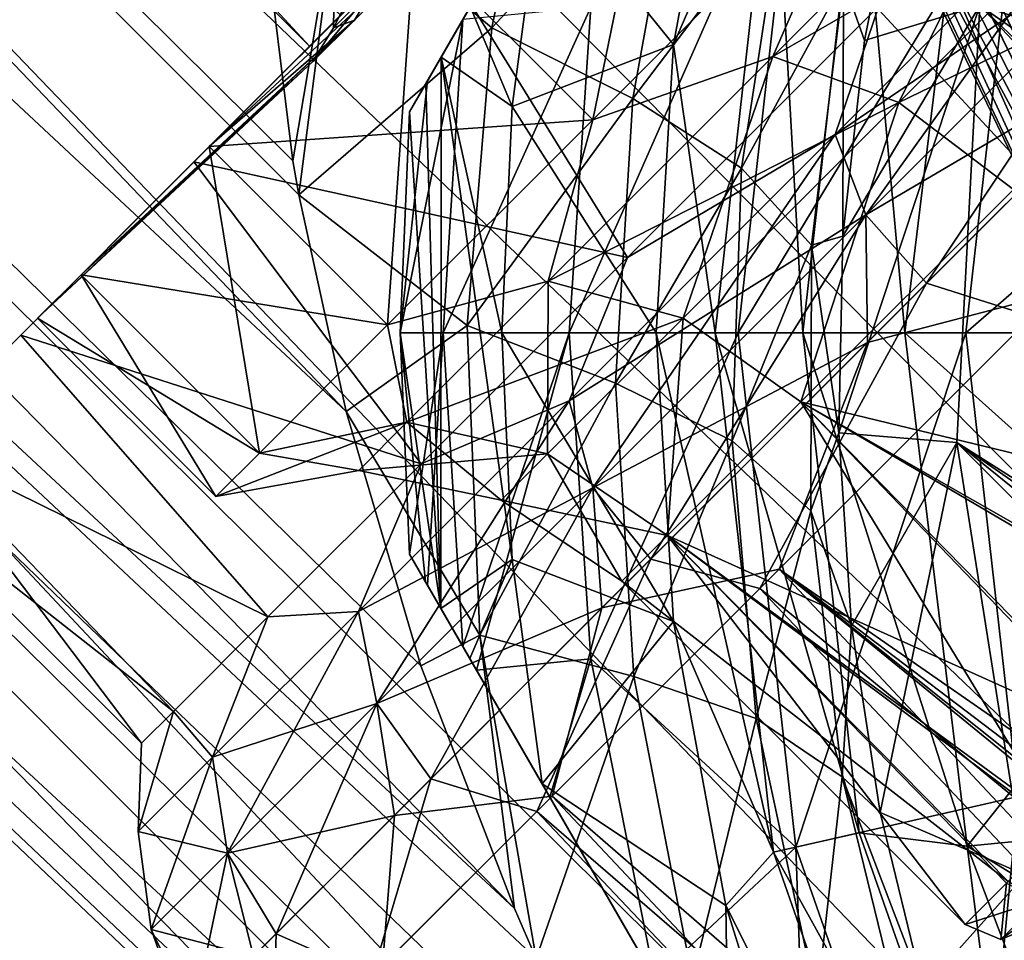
# Model space of a CAD drawing. Header units: metres. Extents: x -42 to 201, y -88 to 88.
# Tile 83 of 256: x 30.52 to 34.42, y -26.44 to -22.79. Entities that reach past the tile are written whole.
import ezdxf

# ---------------------------------------------------------------- set-up
doc = ezdxf.new("R2010")
doc.units = ezdxf.units.M
doc.layers.add('solid_500770', color=7, linetype='CONTINUOUS')
doc.layers.add('solid_500770_02', color=7, linetype='CONTINUOUS')

msp = doc.modelspace()

# ---------------------------------------------------------------- linework, layer by layer
at = {"layer": 'solid_500770'}
for points in [[(51.630558, -33.130558, -12.95), (56.319099, -39.962646, -12.860991), (18.5, 0, -12.95)], [(42.954628, -14.263021, -12.95), (51.630558, -33.130558, -12.95), (18.5, 0, -12.95)], [(31.814323, -24.341063, 10.339633), (17.221012, -9.08696, 10.675957), (17.019745, -10.522639, 9.780989)], [(31.603334, -23.346407, 10.735093), (31.486244, -22.388775, 11.112997), (17.221012, -9.08696, 10.675957)], [(31.627073, -23.48131, 10.681638), (31.603334, -23.346407, 10.735093), (17.221012, -9.08696, 10.675957)], [(31.814323, -24.341063, 10.339633), (31.627073, -23.48131, 10.681638), (17.221012, -9.08696, 10.675957)], [(32.481499, -26.311361, 9.575477), (17.019745, -10.522639, 9.780989), (16.845329, -11.763299, 8.813713)], [(32.110786, -25.349052, 9.940274), (31.814323, -24.341063, 10.339633), (17.019745, -10.522639, 9.780989)], [(32.481499, -26.311361, 9.575477), (32.110786, -25.349052, 9.940274), (17.019745, -10.522639, 9.780989)], [(33.919487, -28.890553, 8.773123), (16.845329, -11.763299, 8.813713), (16.681017, -12.918568, 7.687963)], [(32.568623, -26.509266, 9.503561), (32.481499, -26.311361, 9.575477), (16.845329, -11.763299, 8.813713)], [(32.921898, -27.241323, 9.24844), (32.568623, -26.509266, 9.503561), (16.845329, -11.763299, 8.813713)], [(33.402206, -28.099644, 8.978659), (32.921898, -27.241323, 9.24844), (16.845329, -11.763299, 8.813713)], [(33.919487, -28.890553, 8.773123), (33.402206, -28.099644, 8.978659), (16.845329, -11.763299, 8.813713)], [(34.466274, -29.625443, 8.626473), (33.919487, -28.890553, 8.773123), (16.681017, -12.918568, 7.687963)], [(35.036369, -30.303043, 8.540601), (34.466274, -29.625443, 8.626473), (16.681017, -12.918568, 7.687963)], [(35.638775, -30.938599, 8.513808), (35.036369, -30.303043, 8.540601), (16.681017, -12.918568, 7.687963)]]:
    msp.add_3dface(points, dxfattribs=at)
at = {"layer": 'solid_500770_02'}
for points in [[(18.29727, -1.455251, -12.896823), (18.5, 0, -12.95), (56.319099, -39.962646, -12.860991)], [(18.103203, -2.822098, -12.748406), (18.29727, -1.455251, -12.896823), (56.319099, -39.962646, -12.860991)], [(17.922993, -4.09514, -12.521502), (18.103203, -2.822098, -12.748406), (54.587769, -41.693977, -12.32833)], [(18.103203, -2.822098, -12.748406), (56.319099, -39.962646, -12.860991), (54.587769, -41.693977, -12.32833)], [(17.757797, -5.273574, -12.231423), (17.922993, -4.09514, -12.521502), (54.587769, -41.693977, -12.32833)], [(17.464651, -7.355285, -11.510914), (17.757797, -5.273574, -12.231423), (52.961388, -43.320358, -11.334099)], [(17.757797, -5.273574, -12.231423), (54.587769, -41.693977, -12.32833), (52.961388, -43.320358, -11.334099)], [(17.220308, -9.091949, -10.673192), (17.464651, -7.355285, -11.510914), (52.961388, -43.320358, -11.334099)], [(17.019722, -10.52292, -9.780804), (17.220308, -9.091949, -10.673192), (51.500843, -44.780903, -9.915523)], [(17.220308, -9.091949, -10.673192), (52.961388, -43.320358, -11.334099), (51.500843, -44.780903, -9.915523)], [(16.84561, -11.760923, -8.815734), (17.019722, -10.52292, -9.780804), (50.260818, -46.020927, -8.12571)], [(17.019722, -10.52292, -9.780804), (51.500843, -44.780903, -9.915523), (50.260818, -46.020927, -8.12571)], [(16.681824, -12.912995, -7.694075), (16.84561, -11.760923, -8.815734), (50.260818, -46.020927, -8.12571)], [(16.681017, -12.918568, 7.687963), (16.534771, -13.961814, 6.392742), (50.260719, -46.021027, 8.125532)], [(16.536467, -13.950377, -6.409074), (16.681824, -12.912995, -7.694075), (49.287743, -46.994003, -6.031675)], [(35.638775, -30.938599, 8.513808), (16.681017, -12.918568, 7.687963), (50.260719, -46.021027, 8.125532)], [(16.681824, -12.912995, -7.694075), (50.260818, -46.020927, -8.12571), (49.287743, -46.994003, -6.031675)], [(16.534771, -13.961814, 6.392742), (16.419451, -14.790412, 5.038633), (49.28767, -46.994076, 6.031472)], [(16.421429, -14.776107, -5.065808), (16.536467, -13.950377, -6.409074), (49.287743, -46.994003, -6.031675)], [(16.534771, -13.961814, 6.392742), (49.28767, -46.994076, 6.031472), (50.260719, -46.021027, 8.125532)], [(16.419451, -14.790412, 5.038633), (16.330687, -15.409769, 3.631863), (48.618, -47.663746, 3.711594)], [(16.332022, -15.399861, -3.658961), (16.421429, -14.776107, -5.065808), (48.618046, -47.6637, -3.711814)], [(16.419451, -14.790412, 5.038633), (48.618, -47.663746, 3.711594), (49.28767, -46.994076, 6.031472)], [(16.421429, -14.776107, -5.065808), (49.287743, -46.994003, -6.031675), (48.618046, -47.6637, -3.711814)], [(16.330687, -15.409769, 3.631863), (16.265739, -15.867163, 1.967672), (48.618, -47.663746, 3.711594)], [(16.266144, -15.864069, -1.983694), (16.332022, -15.399861, -3.658961), (48.276802, -48.004944, -1.252985)], [(16.332022, -15.399861, -3.658961), (48.618046, -47.6637, -3.711814), (48.276802, -48.004944, -1.252985)], [(36.538265, -15.406454, 29.5), (32.066128, -23.15242, 29.5), (32.137218, -23.029287, 30.27083)], [(36.538265, -15.406454, 25.5), (32.066128, -23.15242, 29.5), (36.538265, -15.406454, 29.5)], [(36.538265, -15.406454, 25.5), (32.066128, -23.15242, 25.5), (32.066128, -23.15242, 29.5)], [(36.475197, -15.515686, 24.77338), (32.066128, -23.15242, 25.5), (36.538265, -15.406454, 25.5)], [(36.46714, -15.529647, 30.271013), (36.538265, -15.406454, 29.5), (32.137218, -23.029287, 30.27083)], [(36.475197, -15.515686, 24.77338), (32.130104, -23.041609, 24.768278), (32.066128, -23.15242, 25.5)], [(36.413834, -15.621972, 24.487701), (32.130104, -23.041609, 24.768278), (36.475197, -15.515686, 24.77338)], [(36.46714, -15.529647, 30.271013), (32.137218, -23.029287, 30.27083), (32.27766, -22.786037, 30.804184)], [(36.413834, -15.621972, 24.487701), (32.190876, -22.936348, 24.486465), (32.130104, -23.041609, 24.768278)], [(36.299168, -15.820579, 24.118662), (32.190876, -22.936348, 24.486465), (36.413834, -15.621972, 24.487701)], [(36.299168, -15.820579, 24.118662), (32.306816, -22.735535, 24.114357), (32.190876, -22.936348, 24.486465)], [(16.240602, -16.054668), (16.266144, -15.864069, -1.983694), (48.276802, -48.004944, -1.252985)], [(16.265739, -15.867163, 1.967672), (16.240602, -16.054668), (48.276787, -48.004959, 1.252757)], [(16.265739, -15.867163, 1.967672), (48.276787, -48.004959, 1.252757), (48.618, -47.663746, 3.711594)], [(16.240602, -16.054668), (48.276802, -48.004944, -1.252985), (48.276787, -48.004959, 1.252757)], [(31.211031, -23.351416, 5.464765), (34.422947, -20.139498, 6.194751), (35.451199, -19.111246, 6.702461)], [(32.129749, -22.432699, 6.909145), (31.211031, -23.351416, 5.464765), (35.451199, -19.111246, 6.702461)], [(31.669865, -22.892582), (28.542772, -19.76549), (28.623163, -19.604002, 1.523964)], [(31.792774, -22.769672, 1.535069), (31.669865, -22.892582), (28.623163, -19.604002, 1.523964)], [(36.509052, -24.228926, 4.011562), (34.093788, -19.84379, 3.005204), (34.277054, -19.660526, 3.243734)], [(37.263947, -23.474031, -4.933922), (34.277054, -19.660526, -3.243734), (34.093788, -19.84379, -3.005204)], [(36.509052, -24.228926, 4.011562), (34.277054, -19.660526, 3.243734), (34.761242, -19.837769, 3.619668)], [(37.263947, -23.474031, -4.933922), (34.760532, -19.837479, -3.619154), (34.277054, -19.660526, -3.243734)], [(31.669865, -22.892582), (31.792774, -22.769672, -1.535069), (28.542772, -19.76549)], [(36.509052, -24.228926, 4.011562), (33.925121, -20.012457, 2.746031), (34.093788, -19.84379, 3.005204)], [(36.508736, -24.229244, -4.01107), (34.093788, -19.84379, -3.005204), (33.925121, -20.012457, -2.746031)], [(36.508736, -24.229244, -4.01107), (37.263947, -23.474031, -4.933922), (34.093788, -19.84379, -3.005204)], [(35.928734, -24.809246, 2.863574), (33.989876, -20.608133, 2.529283), (33.925121, -20.012457, 2.746031)], [(36.509052, -24.228926, 4.011562), (35.928734, -24.809246, 2.863574), (33.925121, -20.012457, 2.746031)], [(36.508736, -24.229244, -4.01107), (33.925121, -20.012457, -2.746031), (33.990013, -20.608995, -2.528986)], [(31.211031, -23.351416, -5.464765), (34.422947, -20.139498, -6.194751), (33.499035, -21.063412, -5.373434)], [(31.211031, -23.351416, -5.464765), (32.129749, -22.432699, -6.909145), (34.422947, -20.139498, -6.194751)], [(31.211031, -23.351416, 5.464765), (33.499035, -21.063412, 5.373434), (34.422947, -20.139498, 6.194751)], [(35.556675, -25.181303, 1.559251), (33.315987, -20.621593, 1.099981), (33.390362, -20.547216, 1.436141)], [(35.556477, -25.181503, -1.558207), (33.390362, -20.547216, -1.436141), (33.315987, -20.621593, -1.099981)], [(35.556675, -25.181303, 1.559251), (33.390362, -20.547216, 1.436141), (33.721077, -20.877932, 1.870231)], [(35.92844, -24.809538, -2.862821), (33.720577, -20.877432, -1.869638), (33.390362, -20.547216, -1.436141)], [(35.556477, -25.181503, -1.558207), (35.92844, -24.809538, -2.862821), (33.390362, -20.547216, -1.436141)], [(35.928734, -24.809246, 2.863574), (34.126789, -21.283644, 2.309401), (33.989876, -20.608133, 2.529283)], [(36.508736, -24.229244, -4.01107), (33.990013, -20.608995, -2.528986), (34.126789, -21.283644, -2.309401)], [(35.40971, -25.328268), (33.261547, -20.676031, 0.756266), (33.315987, -20.621593, 1.099981)], [(35.556477, -25.181503, -1.558207), (33.315987, -20.621593, -1.099981), (33.261547, -20.676031, -0.756266)], [(35.556675, -25.181303, 1.559251), (35.40971, -25.328268), (33.315987, -20.621593, 1.099981)], [(35.40971, -25.328268), (33.438503, -21.159519, 0.380842), (33.261547, -20.676031, 0.756266)], [(35.556477, -25.181503, -1.558207), (33.261547, -20.676031, -0.756266), (33.438587, -21.159725, -0.380693)], [(35.92844, -24.809538, -2.862821), (34.126789, -21.283644, -2.309401), (33.720577, -20.877432, -1.869638)], [(35.928734, -24.809246, 2.863574), (33.721077, -20.877932, 1.870231), (34.126789, -21.283644, 2.309401)], [(35.928734, -24.809246, 2.863574), (35.556675, -25.181303, 1.559251), (33.721077, -20.877932, 1.870231)], [(30.524656, -24.03779, 3.783497), (32.730179, -21.832268, 4.284554), (33.499035, -21.063412, 5.373434)], [(31.211031, -23.351416, 5.464765), (30.524656, -24.03779, 3.783497), (33.499035, -21.063412, 5.373434)], [(31.211031, -23.351416, -5.464765), (33.499035, -21.063412, -5.373434), (32.730179, -21.832268, -4.284554)], [(37.439499, -23.721935, 27), (34.775314, -21.054825, 27), (34.326637, -22.731195, 27)], [(35.40971, -25.328268), (33.689232, -21.721203), (33.438503, -21.159519, 0.380842)], [(35.556477, -25.181503, -1.558207), (33.438587, -21.159725, -0.380693), (33.689232, -21.721203)], [(35.92844, -24.809538, -2.862821), (36.508736, -24.229244, -4.01107), (34.126789, -21.283644, -2.309401)], [(32.792393, -23.184265, -5.570216), (32.085297, -22.47715, -5.57023), (33.157089, -21.405355, -6.913064)], [(33.864189, -22.112469, -6.913058), (32.792393, -23.184265, -5.570216), (33.157089, -21.405355, -6.913064)], [(32.392677, -22.819078, 11.492129), (32.623436, -21.686157, 12.098353), (31.77907, -22.301531, 11.288777)], [(33.147957, -22.009096, 12.584343), (32.623436, -21.686157, 12.098353), (32.392677, -22.819078, 11.492129)], [(35.556477, -25.181503, -1.558207), (33.689232, -21.721203), (35.40971, -25.328268)], [(33.319489, -21.759388, 22.104425), (33.113014, -22.886076, 22.104425), (32.592155, -22.241316, 23.533098)], [(33.509487, -21.970694, 21.76993), (33.113014, -22.886076, 22.104425), (33.319489, -21.759388, 22.104425)], [(34.66716, -21.772068, 6.864566), (33.864189, -22.112469, 6.913058), (33.506351, -22.93288, 5.604893)], [(34.66716, -21.772068, 6.864566), (33.506351, -22.93288, 5.604893), (35.119938, -22.001457, 6.590976)], [(33.506359, -22.932873, -5.604903), (33.864189, -22.112469, -6.913058), (34.667171, -21.77206, -6.864573)], [(33.506359, -22.932873, -5.604903), (34.667171, -21.77206, -6.864573), (34.005398, -23.115999, -5.381516)], [(34.667171, -21.77206, -6.864573), (35.119946, -22.001451, -6.590982), (34.005398, -23.115999, -5.381516)], [(30.524656, -24.03779, -3.783497), (32.730179, -21.832268, -4.284554), (32.152229, -22.410217, -2.983355)], [(30.524656, -24.03779, -3.783497), (31.211031, -23.351416, -5.464765), (32.730179, -21.832268, -4.284554)], [(30.524656, -24.03779, 3.783497), (32.152229, -22.410217, 2.983355), (32.730179, -21.832268, 4.284554)], [(33.509487, -21.970694, 21.76993), (33.277523, -24.029438, 21.76993), (33.113014, -22.886076, 22.104425)], [(33.62574, -24.029438, 21.556477), (33.277523, -24.029438, 21.76993), (33.509487, -21.970694, 21.76993)], [(33.848976, -22.048178, 21.556477), (33.62574, -24.029438, 21.556477), (33.509487, -21.970694, 21.76993)], [(32.950756, -23.100393, 11.965123), (33.147957, -22.009096, 12.584343), (32.392677, -22.819078, 11.492129)], [(32.69931, -24.029438, 32), (33.368221, -24.029438, 32.797459), (33.597912, -21.990875, 32.797459)], [(32.784634, -22.737072, 32), (32.69931, -24.029438, 32), (33.597912, -21.990875, 32.797459)], [(33.545155, -22.316986, 13.19275), (33.147957, -22.009096, 12.584343), (32.950756, -23.100393, 11.965123)], [(34.478374, -22.191835, 33.319077), (33.597912, -21.990875, 32.797459), (33.368221, -24.029438, 32.797459)], [(33.506351, -22.93288, 5.604893), (34.00539, -23.116005, 5.381508), (35.119938, -22.001457, 6.590976)], [(34.984245, -22.012098, -8.779267), (33.753956, -23.242392, -7.774738), (35.135406, -22.300583, -8.997365)], [(33.926525, -22.733488, -7.732667), (33.753956, -23.242392, -7.774738), (34.984245, -22.012098, -8.779267)], [(33.753956, -23.242392, 7.774738), (34.984245, -22.0121, 8.779267), (33.87455, -23.56144, 7.96788)], [(33.926525, -22.733488, 7.732667), (34.984245, -22.0121, 8.779267), (33.753956, -23.242392, 7.774738)], [(34.276432, -21.995255, 21.5), (34.029438, -24.029438, 21.5), (33.848976, -22.048178, 21.556477)], [(34.984245, -22.0121, 8.779267), (35.135406, -22.300583, 8.997365), (33.87455, -23.56144, 7.96788)], [(35.119938, -22.001457, 6.590976), (34.00539, -23.116005, 5.381508), (35.558701, -22.362181, 6.495117)], [(34.005398, -23.115999, -5.381516), (35.119946, -22.001451, -6.590982), (34.460445, -23.460436, -5.303308)], [(34.276432, -21.995255, 23), (35.054436, -24.029438, 24.025), (34.029438, -24.029438, 23)], [(34.276432, -21.995255, 21.5), (34.276432, -21.995255, 23), (34.029438, -24.029438, 23)], [(34.276432, -21.995255, 21.5), (34.029438, -24.029438, 23), (34.029438, -24.029438, 21.5)], [(34.276432, -21.995255, 23), (35.118385, -23.053755, 24.025), (35.054436, -24.029438, 24.025)], [(34.276432, -21.995255, 23), (35.309143, -22.094765, 24.025), (35.118385, -23.053755, 24.025)], [(34.029438, -24.029438, 21.5), (33.62574, -24.029438, 21.556477), (33.848976, -22.048178, 21.556477)], [(32.792393, -23.184265, 5.570216), (33.864189, -22.112469, 6.913058), (32.085297, -22.47715, 5.57023)], [(33.506351, -22.93288, 5.604893), (33.864189, -22.112469, 6.913058), (32.792393, -23.184265, 5.570216)], [(33.506359, -22.932873, -5.604903), (32.792393, -23.184265, -5.570216), (33.864189, -22.112469, -6.913058)], [(33.785892, -22.633335, 13.874434), (33.86935, -22.870041, 14.633658), (34.0191, -22.116661, 15.054684)], [(34.326637, -22.731195, 27), (34.0191, -22.116661, 15.054684), (33.86935, -22.870041, 14.633658)], [(34.478374, -22.191835, 33.319077), (33.368221, -24.029438, 32.797459), (34.271324, -24.029438, 33.319077)], [(34.478374, -22.191835, 33.319077), (34.271324, -24.029438, 33.319077), (35.359276, -23.085339, 33.5)], [(32.306816, -22.735535, 24.114357), (32.592155, -22.241316, 23.533098), (32.472538, -23.131823, 23.533098)], [(33.113014, -22.886076, 22.104425), (32.472538, -23.131823, 23.533098), (32.592155, -22.241316, 23.533098)], [(31.271883, -23.290564, 3.903675), (32.335426, -22.300579, 3.453289), (31.847364, -22.788643, 1.784859)], [(31.271883, -23.290564, 3.903675), (32.085297, -22.47715, 5.57023), (32.335426, -22.300579, 3.453289)], [(31.271883, -23.290564, -3.903675), (31.847256, -22.788752, -1.784285), (32.333305, -22.3027, -3.448084)], [(32.085297, -22.47715, -5.57023), (31.271883, -23.290564, -3.903675), (32.333305, -22.3027, -3.448084)], [(31.77907, -22.301531, 11.288777), (31.486244, -22.388775, 11.112997), (31.603334, -23.346407, 10.735093)], [(31.77907, -22.301531, 11.288777), (31.603334, -23.346407, 10.735093), (31.627073, -23.48131, 10.681638)], [(32.392677, -22.819078, 11.492129), (31.77907, -22.301531, 11.288777), (31.627073, -23.48131, 10.681638)], [(31.927637, -22.656624, -1.748604), (32.333305, -22.3027, -3.448084), (31.847256, -22.788752, -1.784285)], [(31.927637, -22.656624, 1.748604), (31.847364, -22.788643, 1.784859), (32.335426, -22.300579, 3.453289)], [(33.382004, -23.376371, 12.565646), (33.545155, -22.316986, 13.19275), (32.950756, -23.100393, 11.965123)], [(33.785892, -22.633335, 13.874434), (33.545155, -22.316986, 13.19275), (33.382004, -23.376371, 12.565646)], [(33.753956, -23.242392, -7.774738), (33.87455, -23.56144, -7.96788), (35.135406, -22.300583, -8.997365)], [(33.87455, -23.56144, 7.96788), (35.135406, -22.300583, 8.997365), (35.11882, -22.829273, 8.982924)], [(35.135406, -22.300583, -8.997365), (33.87455, -23.56144, -7.96788), (34.115665, -23.832428, -8.137579)], [(35.135406, -22.300583, -8.997365), (34.115665, -23.832428, -8.137579), (35.383945, -22.56415, -9.156713)], [(34.00539, -23.116005, 5.381508), (34.460461, -23.460419, 5.303331), (35.558701, -22.362181, 6.495117)], [(30.09976, -24.462687, -1.938736), (32.152229, -22.410217, -2.983355), (31.792774, -22.769672, -1.535069)], [(30.09976, -24.462687, -1.938736), (30.524656, -24.03779, -3.783497), (32.152229, -22.410217, -2.983355)], [(30.09976, -24.462687, 1.938736), (31.792774, -22.769672, 1.535069), (32.152229, -22.410217, 2.983355)], [(30.524656, -24.03779, 3.783497), (30.09976, -24.462687, 1.938736), (32.152229, -22.410217, 2.983355)], [(32.129749, -22.432699, 6.909145), (32.930008, -23.730007, 6.576093), (31.211031, -23.351416, 5.464765)], [(31.211031, -23.351416, -5.464765), (32.930008, -23.730007, -6.576093), (32.129749, -22.432699, -6.909145)], [(32.129749, -22.432699, 6.909145), (33.926525, -22.733488, 7.732667), (32.930008, -23.730007, 6.576093)], [(32.129749, -22.432699, -6.909145), (32.930008, -23.730007, -6.576093), (33.926525, -22.733488, -7.732667)], [(32.792393, -23.184265, 5.570216), (32.085297, -22.47715, 5.57023), (31.271883, -23.290564, 3.903675)], [(31.978991, -23.997669, -3.903679), (31.271883, -23.290564, -3.903675), (32.085297, -22.47715, -5.57023)], [(32.792393, -23.184265, -5.570216), (31.978991, -23.997669, -3.903679), (32.085297, -22.47715, -5.57023)], [(31.927616, -22.500584, -1.719043), (31.764856, -22.819405), (31.767586, -22.660614)], [(31.927616, -22.500584, -1.719043), (31.927637, -22.656624, -1.748604), (31.764856, -22.819405)], [(35.383945, -22.56415, -9.156713), (34.115665, -23.832428, -8.137579), (34.533566, -23.963566, -8.340267)], [(33.658928, -23.681717, 13.238587), (33.785892, -22.633335, 13.874434), (33.382004, -23.376371, 12.565646)], [(33.658928, -23.681717, 13.238587), (33.784206, -23.64558, 14.166854), (33.785892, -22.633335, 13.874434)], [(33.785892, -22.633335, 13.874434), (33.784206, -23.64558, 14.166854), (33.86935, -22.870041, 14.633658)], [(31.927637, -22.656624, -1.748604), (31.847256, -22.788752, -1.784285), (31.681562, -22.954443)], [(31.927637, -22.656624, -1.748604), (31.681562, -22.954443), (31.764856, -22.819405)], [(31.927637, -22.656624, 1.748604), (31.764856, -22.819405), (31.847364, -22.788643, 1.784859)], [(31.767586, -22.660614), (31.764856, -22.819405), (31.927637, -22.656624, 1.748604)], [(32.306816, -22.735535, 24.114357), (32.472538, -23.131823, 23.533098), (32.190876, -22.936348, 24.486465)], [(32.199806, -24.029453, 30.794096), (32.69931, -24.029438, 32), (32.784634, -22.737072, 32)], [(32.27766, -22.786037, 30.804184), (32.199806, -24.029453, 30.794096), (32.784634, -22.737072, 32)], [(32.930008, -23.730007, 6.576093), (33.926525, -22.733488, 7.732667), (33.753956, -23.242392, 7.774738)], [(33.926525, -22.733488, -7.732667), (32.930008, -23.730007, -6.576093), (33.753956, -23.242392, -7.774738)], [(34.326637, -22.731195, 27), (33.784206, -23.64558, 14.166854), (33.767612, -24.424963, 13.677284)], [(34.23595, -24.463755, 27), (34.326637, -22.731195, 27), (33.767612, -24.424963, 13.677284)], [(34.326637, -22.731195, 27), (33.86935, -22.870041, 14.633658), (33.784206, -23.64558, 14.166854)], [(38.514118, -27.173729, 27), (34.326637, -22.731195, 27), (34.23595, -24.463755, 27)], [(37.87833, -26.120646, 27), (34.326637, -22.731195, 27), (38.514118, -27.173729, 27)], [(37.513477, -24.947538, 27), (34.326637, -22.731195, 27), (37.87833, -26.120646, 27)], [(37.439499, -23.721935, 27), (34.326637, -22.731195, 27), (37.513477, -24.947538, 27)], [(29.95513, -24.607315), (31.669865, -22.892582), (31.792774, -22.769672, 1.535069)], [(30.09976, -24.462687, 1.938736), (29.95513, -24.607315), (31.792774, -22.769672, 1.535069)], [(30.09976, -24.462687, -1.938736), (31.792774, -22.769672, -1.535069), (31.669865, -22.892582)], [(31.847256, -22.788752, -1.784285), (30.591526, -23.970921), (31.681562, -22.954443)], [(30.764122, -23.798323, -2.010252), (30.591526, -23.970921), (31.847256, -22.788752, -1.784285)], [(30.764122, -23.798323, 2.010252), (31.847364, -22.788643, 1.784859), (31.681562, -22.954443)], [(30.764122, -23.798323, 2.010252), (31.271883, -23.290564, 3.903675), (31.847364, -22.788643, 1.784859)], [(31.271883, -23.290564, -3.903675), (30.764122, -23.798323, -2.010252), (31.847256, -22.788752, -1.784285)], [(31.764856, -22.819405), (31.681562, -22.954443), (31.847364, -22.788643, 1.784859)], [(32.029438, -24.029438, 29.5), (32.199806, -24.029453, 30.794096), (32.27766, -22.786037, 30.804184)], [(32.137218, -23.029287, 30.27083), (32.029438, -24.029438, 29.5), (32.27766, -22.786037, 30.804184)], [(32.294979, -23.999865, 10.840284), (32.392677, -22.819078, 11.492129), (31.627073, -23.48131, 10.681638)], [(32.950756, -23.100393, 11.965123), (32.392677, -22.819078, 11.492129), (32.294979, -23.999865, 10.840284)], [(33.87455, -23.56144, 7.96788), (35.11882, -22.829273, 8.982924), (33.881405, -24.06669, 7.890543)], [(33.881405, -24.06669, 7.890543), (35.11882, -22.829273, 8.982924), (34.623985, -23.873144, 8.42483)], [(29.95513, -24.607315), (30.09976, -24.462687, -1.938736), (31.669865, -22.892582)], [(33.113014, -22.886076, 22.104425), (33.043854, -24.029438, 22.104425), (32.472538, -23.131823, 23.533098)], [(33.277523, -24.029438, 21.76993), (33.043854, -24.029438, 22.104425), (33.113014, -22.886076, 22.104425)], [(32.130104, -23.041609, 24.768278), (32.190876, -22.936348, 24.486465), (32.190559, -25.121973, 24.487701)], [(32.472538, -24.927052, 23.533098), (32.190559, -25.121973, 24.487701), (32.190876, -22.936348, 24.486465)], [(32.43256, -24.029438, 23.533098), (32.472538, -24.927052, 23.533098), (32.190876, -22.936348, 24.486465)], [(32.472538, -23.131823, 23.533098), (32.43256, -24.029438, 23.533098), (32.190876, -22.936348, 24.486465)], [(33.506351, -22.93288, 5.604893), (32.792393, -23.184265, 5.570216), (32.615627, -23.823601, 3.963255)], [(33.506351, -22.93288, 5.604893), (32.615627, -23.823601, 3.963255), (34.00539, -23.116005, 5.381508)], [(32.615635, -23.823597, -3.963267), (32.792393, -23.184265, -5.570216), (33.506359, -22.932873, -5.604903)], [(32.615635, -23.823597, -3.963267), (33.506359, -22.932873, -5.604903), (33.150173, -23.971222, -3.805309)], [(33.506359, -22.932873, -5.604903), (34.005398, -23.115999, -5.381516), (33.150173, -23.971222, -3.805309)], [(30.591526, -23.970921), (30.764122, -23.798323, 2.010252), (31.681562, -22.954443)], [(32.137218, -23.029287, 30.27083), (32.066128, -23.15242, 29.5), (32.029438, -24.029438, 29.5)], [(32.130104, -23.041609, 24.768278), (32.190559, -25.121973, 24.487701), (32.066128, -23.15242, 25.5)], [(32.88298, -24.228058, 11.304757), (32.950756, -23.100393, 11.965123), (32.294979, -23.999865, 10.840284)], [(33.382004, -23.376371, 12.565646), (32.950756, -23.100393, 11.965123), (32.88298, -24.228058, 11.304757)], [(34.268482, -26.657927), (37.697948, -23.228458), (37.851395, -23.07501, -1.090762)], [(34.454025, -26.472382, -1.992996), (34.268482, -26.657927), (37.851395, -23.07501, -1.090762)], [(34.271324, -24.029438, 33.319077), (35.297386, -24.029438, 33.5), (35.359276, -23.085339, 33.5)], [(33.043854, -24.029438, 22.104425), (32.43256, -24.029438, 23.533098), (32.472538, -23.131823, 23.533098)], [(32.615627, -23.823601, 3.963255), (33.150169, -23.971226, 3.805299), (34.00539, -23.116005, 5.381508)], [(34.00539, -23.116005, 5.381508), (33.150169, -23.971226, 3.805299), (33.617756, -24.303125, 3.750267)], [(33.150173, -23.971222, -3.805309), (34.005398, -23.115999, -5.381516), (33.617748, -24.303133, -3.750249)], [(34.005398, -23.115999, -5.381516), (34.460445, -23.460436, -5.303308), (33.617748, -24.303133, -3.750249)], [(34.00539, -23.116005, 5.381508), (33.617756, -24.303125, 3.750267), (34.460461, -23.460419, 5.303331)], [(31.978991, -23.997669, 3.903679), (32.792393, -23.184265, 5.570216), (31.271883, -23.290564, 3.903675)], [(32.615627, -23.823601, 3.963255), (32.792393, -23.184265, 5.570216), (31.978991, -23.997669, 3.903679)], [(32.615635, -23.823597, -3.963267), (31.978991, -23.997669, -3.903679), (32.792393, -23.184265, -5.570216)], [(32.029438, -24.029438, 25.5), (32.029438, -24.029438, 29.5), (32.066128, -23.15242, 29.5)], [(32.066128, -23.15242, 25.5), (32.029438, -24.029438, 25.5), (32.066128, -23.15242, 29.5)], [(32.190559, -25.121973, 24.487701), (32.029438, -24.029438, 25.5), (32.066128, -23.15242, 25.5)], [(32.698231, -24.298117, 6.430415), (33.753956, -23.242392, 7.774738), (32.792599, -24.643393, 6.590161)], [(33.753956, -23.242392, -7.774738), (32.698231, -24.298117, -6.430415), (33.87455, -23.56144, -7.96788)], [(32.930008, -23.730007, 6.576093), (33.753956, -23.242392, 7.774738), (32.698231, -24.298117, 6.430415)], [(32.930008, -23.730007, -6.576093), (32.698231, -24.298117, -6.430415), (33.753956, -23.242392, -7.774738)], [(33.753956, -23.242392, 7.774738), (33.87455, -23.56144, 7.96788), (32.792599, -24.643393, 6.590161)], [(34.454025, -26.472382, 1.992996), (37.697948, -23.228458), (34.268482, -26.657927)], [(31.978991, -23.997669, 3.903679), (31.271883, -23.290564, 3.903675), (30.764122, -23.798323, 2.010252)], [(31.471233, -24.505426, -2.010274), (30.764122, -23.798323, -2.010252), (31.271883, -23.290564, -3.903675)], [(31.978991, -23.997669, -3.903679), (31.471233, -24.505426, -2.010274), (31.271883, -23.290564, -3.903675)], [(31.211031, -23.351416, 5.464765), (32.112186, -24.547829, 5.166803), (30.524656, -24.03779, 3.783497)], [(30.524656, -24.03779, -3.783497), (32.112186, -24.547829, -5.166803), (31.211031, -23.351416, -5.464765)], [(31.211031, -23.351416, 5.464765), (32.930008, -23.730007, 6.576093), (32.112186, -24.547829, 5.166803)], [(31.211031, -23.351416, -5.464765), (32.112186, -24.547829, -5.166803), (32.930008, -23.730007, -6.576093)], [(33.344643, -24.457239, 11.902305), (33.382004, -23.376371, 12.565646), (32.88298, -24.228058, 11.304757)], [(33.658928, -23.681717, 13.238587), (33.382004, -23.376371, 12.565646), (33.344643, -24.457239, 11.902305)], [(32.294979, -23.999865, 10.840284), (31.627073, -23.48131, 10.681638), (31.814323, -24.341063, 10.339633)], [(35.334351, -25.309216, -4.509803), (33.617748, -24.303133, -3.750249), (34.460445, -23.460436, -5.303308)], [(35.810188, -24.833374, 5.286857), (34.460461, -23.460419, 5.303331), (33.617756, -24.303125, 3.750267)], [(32.698231, -24.298117, -6.430415), (32.792599, -24.643391, -6.590161), (33.87455, -23.56144, -7.96788)], [(32.792599, -24.643393, 6.590161), (33.87455, -23.56144, 7.96788), (33.881405, -24.06669, 7.890543)], [(33.87455, -23.56144, -7.96788), (32.792599, -24.643391, -6.590161), (33.022266, -24.925827, -6.772057)], [(33.87455, -23.56144, -7.96788), (33.022266, -24.925827, -6.772057), (34.115665, -23.832428, -8.137579)], [(33.658928, -23.681717, 13.238587), (33.767612, -24.424963, 13.677284), (33.784206, -23.64558, 14.166854)], [(33.656643, -24.734642, 12.571947), (33.658928, -23.681717, 13.238587), (33.344643, -24.457239, 11.902305)], [(33.656643, -24.734642, 12.571947), (33.767612, -24.424963, 13.677284), (33.658928, -23.681717, 13.238587)], [(32.112186, -24.547829, 5.166803), (32.930008, -23.730007, 6.576093), (32.698231, -24.298117, 6.430415)], [(32.930008, -23.730007, -6.576093), (32.112186, -24.547829, -5.166803), (32.698231, -24.298117, -6.430415)], [(31.471233, -24.505426, 2.010274), (30.764122, -23.798323, 2.010252), (30.591526, -23.970921)], [(30.764122, -23.798323, -2.010252), (31.298634, -24.678026), (30.591526, -23.970921)], [(31.471233, -24.505426, 2.010274), (31.978991, -23.997669, 3.903679), (30.764122, -23.798323, 2.010252)], [(31.471233, -24.505426, -2.010274), (31.298634, -24.678026), (30.764122, -23.798323, -2.010252)], [(32.055702, -24.38353, -2.051542), (31.978991, -23.997669, -3.903679), (32.615635, -23.823597, -3.963267)], [(32.615627, -23.823601, 3.963255), (31.978991, -23.997669, 3.903679), (32.055698, -24.383532, 2.051528)], [(32.615627, -23.823601, 3.963255), (32.055698, -24.383532, 2.051528), (33.150169, -23.971226, 3.805299)], [(32.055702, -24.38353, -2.051542), (32.615635, -23.823597, -3.963267), (32.612556, -24.508839, -1.969776)], [(32.615635, -23.823597, -3.963267), (33.150173, -23.971222, -3.805309), (32.612556, -24.508839, -1.969776)], [(34.115665, -23.832428, -8.137579), (33.022266, -24.925827, -6.772057), (33.454445, -25.042688, -7.079277)], [(34.115665, -23.832428, -8.137579), (33.454445, -25.042688, -7.079277), (34.533566, -23.963566, -8.340267)], [(33.531372, -24.965759, 7.187244), (34.623985, -23.873144, 8.42483), (37.017139, -27.385752, 7.853429)], [(33.881405, -24.06669, 7.890543), (34.623985, -23.873144, 8.42483), (33.531372, -24.965759, 7.187244)], [(43.047321, -32.920658, -8.120721), (34.533566, -23.963566, -8.340267), (33.454445, -25.042688, -7.079277)], [(31.471233, -24.505426, 2.010274), (30.591526, -23.970921), (31.298634, -24.678026)], [(32.055698, -24.383532, 2.051528), (31.978991, -23.997669, 3.903679), (31.471233, -24.505426, 2.010274)], [(32.055702, -24.38353, -2.051542), (31.471233, -24.505426, -2.010274), (31.978991, -23.997669, -3.903679)], [(32.344425, -25.227869, 10.166774), (32.294979, -23.999865, 10.840284), (31.814323, -24.341063, 10.339633)], [(32.055698, -24.383532, 2.051528), (32.612556, -24.508841, 1.969764), (33.150169, -23.971226, 3.805299)], [(32.88298, -24.228058, 11.304757), (32.294979, -23.999865, 10.840284), (32.344425, -25.227869, 10.166774)], [(32.612556, -24.508839, -1.969776), (33.150173, -23.971222, -3.805309), (33.088028, -24.832853, -1.942105)], [(33.150169, -23.971226, 3.805299), (32.612556, -24.508841, 1.969764), (33.088028, -24.832851, 1.942112)], [(33.150173, -23.971222, -3.805309), (33.617748, -24.303133, -3.750249), (33.088028, -24.832853, -1.942105)], [(33.150169, -23.971226, 3.805299), (33.088028, -24.832851, 1.942112), (33.617756, -24.303125, 3.750267)], [(30.524656, -24.03779, 3.783497), (31.50449, -25.155525, 3.558956), (30.09976, -24.462687, 1.938736)], [(30.09976, -24.462687, -1.938736), (31.50449, -25.155525, -3.558956), (30.524656, -24.03779, -3.783497)], [(30.524656, -24.03779, 3.783497), (32.112186, -24.547829, 5.166803), (31.50449, -25.155525, 3.558956)], [(30.524656, -24.03779, -3.783497), (31.50449, -25.155525, -3.558956), (32.112186, -24.547829, -5.166803)], [(32.029438, -24.029438, 29.5), (32.066128, -24.906454, 29.5), (32.199806, -24.029453, 30.794096)], [(32.066128, -24.906454, 25.5), (32.066128, -24.906454, 29.5), (32.029438, -24.029438, 29.5)], [(32.029438, -24.029438, 25.5), (32.066128, -24.906454, 25.5), (32.029438, -24.029438, 29.5)], [(32.129192, -25.015686, 24.77338), (32.066128, -24.906454, 25.5), (32.029438, -24.029438, 25.5)], [(32.190559, -25.121973, 24.487701), (32.129192, -25.015686, 24.77338), (32.029438, -24.029438, 25.5)], [(32.137253, -25.029646, 30.271013), (32.199806, -24.029453, 30.794096), (32.066128, -24.906454, 29.5)], [(32.137253, -25.029646, 30.271013), (32.277672, -25.272858, 30.804216), (32.199806, -24.029453, 30.794096)], [(32.199806, -24.029453, 30.794096), (32.277672, -25.272858, 30.804216), (32.69931, -24.029438, 32)], [(32.277672, -25.272858, 30.804216), (32.331383, -25.365887, 30.949791), (32.69931, -24.029438, 32)], [(32.331383, -25.365887, 30.949791), (32.784634, -25.321802, 32), (32.69931, -24.029438, 32)], [(33.113014, -25.172798, 22.104425), (32.472538, -24.927052, 23.533098), (32.43256, -24.029438, 23.533098)], [(33.113014, -25.172798, 22.104425), (32.43256, -24.029438, 23.533098), (33.043854, -24.029438, 22.104425)], [(32.784634, -25.321802, 32), (33.368221, -24.029438, 32.797459), (32.69931, -24.029438, 32)], [(33.597912, -26.067999, 32.797459), (33.368221, -24.029438, 32.797459), (32.784634, -25.321802, 32)], [(33.509487, -26.088182, 21.76993), (33.043854, -24.029438, 22.104425), (33.277523, -24.029438, 21.76993)], [(33.509487, -26.088182, 21.76993), (33.113014, -25.172798, 22.104425), (33.043854, -24.029438, 22.104425)], [(33.848976, -26.010696, 21.556477), (33.277523, -24.029438, 21.76993), (33.62574, -24.029438, 21.556477)], [(33.848976, -26.010696, 21.556477), (33.509487, -26.088182, 21.76993), (33.277523, -24.029438, 21.76993)], [(33.597912, -26.067999, 32.797459), (34.271324, -24.029438, 33.319077), (33.368221, -24.029438, 32.797459)], [(34.478374, -25.867041, 33.319077), (34.271324, -24.029438, 33.319077), (33.597912, -26.067999, 32.797459)], [(34.276432, -26.06362, 21.5), (33.62574, -24.029438, 21.556477), (34.029438, -24.029438, 21.5)], [(34.276432, -26.06362, 21.5), (33.848976, -26.010696, 21.556477), (33.62574, -24.029438, 21.556477)], [(35.118385, -25.005121, 24.025), (34.029438, -24.029438, 23), (35.054436, -24.029438, 24.025)], [(34.276432, -26.06362, 23), (34.029438, -24.029438, 21.5), (34.029438, -24.029438, 23)], [(35.118385, -25.005121, 24.025), (34.276432, -26.06362, 23), (34.029438, -24.029438, 23)], [(34.276432, -26.06362, 21.5), (34.029438, -24.029438, 21.5), (34.276432, -26.06362, 23)], [(34.478374, -25.867041, 33.319077), (35.297386, -24.029438, 33.5), (34.271324, -24.029438, 33.319077)], [(32.792599, -24.643393, 6.590161), (33.881405, -24.06669, 7.890543), (32.828838, -25.119255, 6.462292)], [(32.828838, -25.119255, 6.462292), (33.881405, -24.06669, 7.890543), (33.531372, -24.965759, 7.187244)], [(32.955723, -25.390953, 10.628844), (32.88298, -24.228058, 11.304757), (32.344425, -25.227869, 10.166774)], [(33.344643, -24.457239, 11.902305), (32.88298, -24.228058, 11.304757), (32.955723, -25.390953, 10.628844)], [(31.863211, -25.133137, 4.805052), (32.698231, -24.298117, 6.430415), (31.936836, -25.499155, 4.924421)], [(32.698231, -24.298117, -6.430415), (31.863211, -25.133137, -4.805052), (32.792599, -24.643391, -6.590161)], [(32.112186, -24.547829, 5.166803), (32.698231, -24.298117, 6.430415), (31.863211, -25.133137, 4.805052)], [(32.112186, -24.547829, -5.166803), (31.863211, -25.133137, -4.805052), (32.698231, -24.298117, -6.430415)], [(32.698231, -24.298117, 6.430415), (32.792599, -24.643393, 6.590161), (31.936836, -25.499155, 4.924421)], [(34.965427, -25.678137, 3.716582), (33.617756, -24.303125, 3.750267), (33.088028, -24.832851, 1.942112)], [(34.648705, -25.99486, -2.788657), (33.088028, -24.832853, -1.942105), (33.617748, -24.303133, -3.750249)], [(34.951771, -25.691795, -3.682522), (34.648705, -25.99486, -2.788657), (33.617748, -24.303133, -3.750249)], [(35.334351, -25.309216, -4.509803), (34.951771, -25.691795, -3.682522), (33.617748, -24.303133, -3.750249)], [(35.351131, -25.292431, 4.541172), (35.810188, -24.833374, 5.286857), (33.617756, -24.303125, 3.750267)], [(34.965427, -25.678137, 3.716582), (35.351131, -25.292431, 4.541172), (33.617756, -24.303125, 3.750267)], [(32.344425, -25.227869, 10.166774), (31.814323, -24.341063, 10.339633), (32.110786, -25.349052, 9.940274)], [(32.055698, -24.383532, 2.051528), (31.471233, -24.505426, 2.010274), (31.298634, -24.678026)], [(32.055698, -24.383532, 2.051528), (31.298634, -24.678026), (31.864717, -24.574512, -0.000007)], [(32.055702, -24.38353, -2.051542), (31.864717, -24.574512, -0.000007), (31.471233, -24.505426, -2.010274)], [(32.055702, -24.38353, -2.051542), (32.429188, -24.692211, -0.000006), (31.864717, -24.574512, -0.000007)], [(32.055698, -24.383532, 2.051528), (31.864717, -24.574512, -0.000007), (32.612556, -24.508841, 1.969764)], [(32.055702, -24.38353, -2.051542), (32.612556, -24.508839, -1.969776), (32.429188, -24.692211, -0.000006)], [(33.656643, -24.734642, 12.571947), (33.818436, -25.190323, 13.182807), (33.767612, -24.424963, 13.677284)], [(34.23595, -24.463755, 27), (33.767612, -24.424963, 13.677284), (33.818436, -25.190323, 13.182807)], [(30.09976, -24.462687, 1.938736), (31.003914, -25.656099), (29.95513, -24.607315)], [(29.95513, -24.607315), (31.130272, -25.529743, -1.81434), (30.09976, -24.462687, -1.938736)], [(30.09976, -24.462687, 1.938736), (31.50449, -25.155525, 3.558956), (31.130272, -25.529743, 1.81434)], [(30.09976, -24.462687, 1.938736), (31.130272, -25.529743, 1.81434), (31.003914, -25.656099)], [(30.09976, -24.462687, -1.938736), (31.130272, -25.529743, -1.81434), (31.50449, -25.155525, -3.558956)], [(33.439754, -25.557606, 11.229429), (33.344643, -24.457239, 11.902305), (32.955723, -25.390953, 10.628844)], [(33.656643, -24.734642, 12.571947), (33.344643, -24.457239, 11.902305), (33.439754, -25.557606, 11.229429)], [(34.23595, -24.463755, 27), (33.818436, -25.190323, 13.182807), (33.932365, -25.930698, 12.702242)], [(34.507061, -26.177521, 27), (34.23595, -24.463755, 27), (33.932365, -25.930698, 12.702242)], [(42.095119, -32.322926, 27), (34.23595, -24.463755, 27), (34.507061, -26.177521, 27)], [(43.827679, -32.232235, 27), (34.23595, -24.463755, 27), (42.095119, -32.322926, 27)], [(39.385147, -28.044756, 27), (34.23595, -24.463755, 27), (43.827679, -32.232235, 27)], [(38.514118, -27.173729, 27), (34.23595, -24.463755, 27), (39.385147, -28.044756, 27)], [(31.864717, -24.574512, -0.000007), (31.298634, -24.678026), (31.471233, -24.505426, -2.010274)], [(31.864717, -24.574512, -0.000007), (32.429188, -24.692211, -0.000006), (32.612556, -24.508841, 1.969764)], [(32.612556, -24.508839, -1.969776), (32.907139, -25.013742), (32.429188, -24.692211, -0.000006)], [(32.612556, -24.508841, 1.969764), (32.429188, -24.692211, -0.000006), (33.088028, -24.832851, 1.942112)], [(32.612556, -24.508839, -1.969776), (33.088028, -24.832853, -1.942105), (32.907139, -25.013742)], [(31.50449, -25.155525, 3.558956), (32.112186, -24.547829, 5.166803), (31.863211, -25.133137, 4.805052)], [(32.112186, -24.547829, -5.166803), (31.50449, -25.155525, -3.558956), (31.863211, -25.133137, -4.805052)], [(29.95513, -24.607315), (31.003914, -25.656099), (31.130272, -25.529743, -1.81434)], [(31.863211, -25.133137, -4.805052), (31.936836, -25.499155, -4.924421), (32.792599, -24.643391, -6.590161)], [(32.792599, -24.643391, -6.590161), (31.936836, -25.499155, -4.924421), (32.150288, -25.797804, -5.118273)], [(31.936836, -25.499155, 4.924421), (32.792599, -24.643393, 6.590161), (32.828838, -25.119255, 6.462292)], [(32.792599, -24.643391, -6.590161), (32.150288, -25.797804, -5.118273), (33.022266, -24.925827, -6.772057)], [(32.429188, -24.692211, -0.000006), (32.907139, -25.013742), (33.088028, -24.832851, 1.942112)], [(33.780704, -25.789089, 11.902438), (33.656643, -24.734642, 12.571947), (33.439754, -25.557606, 11.229429)], [(33.780704, -25.789089, 11.902438), (33.818436, -25.190323, 13.182807), (33.656643, -24.734642, 12.571947)], [(34.439354, -26.20421, 1.888477), (33.088028, -24.832851, 1.942112), (32.907139, -25.013742)], [(33.088028, -24.832853, -1.942105), (34.268482, -26.375082), (32.907139, -25.013742)], [(34.659554, -25.984009, 2.826667), (34.965427, -25.678137, 3.716582), (33.088028, -24.832851, 1.942112)], [(34.439354, -26.20421, 1.888477), (34.659554, -25.984009, 2.826667), (33.088028, -24.832851, 1.942112)], [(34.432823, -26.210741, -1.852618), (34.268482, -26.375082), (33.088028, -24.832853, -1.942105)], [(34.648705, -25.99486, -2.788657), (34.432823, -26.210741, -1.852618), (33.088028, -24.832853, -1.942105)], [(32.066128, -24.906454, 29.5), (36.538265, -32.65242, 29.5), (36.467175, -32.529289, 30.27083)], [(32.137253, -25.029646, 30.271013), (32.066128, -24.906454, 29.5), (36.467175, -32.529289, 30.27083)], [(32.066128, -24.906454, 25.5), (36.538265, -32.65242, 29.5), (32.066128, -24.906454, 29.5)], [(32.066128, -24.906454, 25.5), (36.538265, -32.65242, 25.5), (36.538265, -32.65242, 29.5)], [(32.129192, -25.015686, 24.77338), (36.538265, -32.65242, 25.5), (32.066128, -24.906454, 25.5)], [(33.022266, -24.925827, -6.772057), (32.150288, -25.797804, -5.118273), (32.571041, -25.92609, -5.54359)], [(32.305222, -25.320578, 24.118662), (32.190559, -25.121973, 24.487701), (32.472538, -24.927052, 23.533098)], [(32.305222, -25.320578, 24.118662), (32.472538, -24.927052, 23.533098), (32.592155, -25.817558, 23.533098)], [(33.113014, -25.172798, 22.104425), (32.592155, -25.817558, 23.533098), (32.472538, -24.927052, 23.533098)], [(33.022266, -24.925827, -6.772057), (32.571041, -25.92609, -5.54359), (33.454445, -25.042688, -7.079277)], [(41.982189, -33.985794, 6.770498), (32.631516, -25.865616, 5.670796), (33.531372, -24.965759, 7.187244)], [(32.828838, -25.119255, 6.462292), (33.531372, -24.965759, 7.187244), (32.631516, -25.865616, 5.670796)], [(33.531372, -24.965759, 7.187244), (37.764343, -28.344625, 7.731542), (38.17625, -28.761232, 7.728781)], [(41.982189, -33.985794, 6.770498), (33.531372, -24.965759, 7.187244), (38.17625, -28.761232, 7.728781)], [(33.531372, -24.965759, 7.187244), (37.376236, -27.885778, 7.772809), (37.764343, -28.344625, 7.731542)], [(33.531372, -24.965759, 7.187244), (37.017139, -27.385752, 7.853429), (37.376236, -27.885778, 7.772809)], [(32.129192, -25.015686, 24.77338), (36.474285, -32.541607, 24.768278), (36.538265, -32.65242, 25.5)], [(32.190559, -25.121973, 24.487701), (36.474285, -32.541607, 24.768278), (32.129192, -25.015686, 24.77338)], [(34.268482, -26.375082), (34.439354, -26.20421, 1.888477), (32.907139, -25.013742)], [(35.118385, -25.005121, 24.025), (35.309143, -25.964109, 24.025), (34.276432, -26.06362, 23)], [(32.137253, -25.029646, 30.271013), (36.467175, -32.529289, 30.27083), (36.326733, -32.286037, 30.804184)], [(32.137253, -25.029646, 30.271013), (36.326733, -32.286037, 30.804184), (32.277672, -25.272858, 30.804216)], [(41.942295, -34.025688, -6.708083), (33.454445, -25.042688, -7.079277), (32.571041, -25.92609, -5.54359)], [(41.942295, -34.025688, -6.708083), (43.047321, -32.920658, -8.120721), (33.454445, -25.042688, -7.079277)], [(31.285393, -25.710955, 2.969686), (31.863211, -25.133137, 4.805052), (31.344664, -26.091326, 3.043459)], [(31.863211, -25.133137, -4.805052), (31.285393, -25.710955, -2.969686), (31.936836, -25.499155, -4.924421)], [(31.50449, -25.155525, 3.558956), (31.863211, -25.133137, 4.805052), (31.285393, -25.710955, 2.969686)], [(31.50449, -25.155525, -3.558956), (31.285393, -25.710955, -2.969686), (31.863211, -25.133137, -4.805052)], [(31.863211, -25.133137, 4.805052), (31.936836, -25.499155, 4.924421), (31.344664, -26.091326, 3.043459)], [(31.936836, -25.499155, 4.924421), (32.828838, -25.119255, 6.462292), (32.005928, -25.942167, 4.758964)], [(32.005928, -25.942167, 4.758964), (32.828838, -25.119255, 6.462292), (32.631516, -25.865616, 5.670796)], [(32.190559, -25.121973, 24.487701), (36.413513, -32.436348, 24.486465), (36.474285, -32.541607, 24.768278)], [(32.305222, -25.320578, 24.118662), (36.413513, -32.436348, 24.486465), (32.190559, -25.121973, 24.487701)], [(31.130272, -25.529743, 1.81434), (31.50449, -25.155525, 3.558956), (31.285393, -25.710955, 2.969686)], [(31.50449, -25.155525, -3.558956), (31.130272, -25.529743, -1.81434), (31.285393, -25.710955, -2.969686)], [(33.113014, -25.172798, 22.104425), (33.319489, -26.299486, 22.104425), (32.592155, -25.817558, 23.533098)], [(33.509487, -26.088182, 21.76993), (33.319489, -26.299486, 22.104425), (33.113014, -25.172798, 22.104425)], [(33.780704, -25.789089, 11.902438), (33.932365, -25.930698, 12.702242), (33.818436, -25.190323, 13.182807)], [(32.344425, -25.227869, 10.166774), (32.110786, -25.349052, 9.940274), (32.481499, -26.311361, 9.575477)], [(32.344425, -25.227869, 10.166774), (32.481499, -26.311361, 9.575477), (32.568623, -26.509266, 9.503561)], [(32.955723, -25.390953, 10.628844), (32.344425, -25.227869, 10.166774), (32.568623, -26.509266, 9.503561)], [(32.277672, -25.272858, 30.804216), (36.326733, -32.286037, 30.804184), (36.273113, -32.193165, 30.94953)], [(32.277672, -25.272858, 30.804216), (36.273113, -32.193165, 30.94953), (32.331383, -25.365887, 30.949791)], [(32.305222, -25.320578, 24.118662), (36.297573, -32.235535, 24.114357), (36.413513, -32.436348, 24.486465)], [(32.305222, -25.320578, 24.118662), (32.592155, -25.817558, 23.533098), (36.297573, -32.235535, 24.114357)], [(32.331383, -25.365887, 30.949791), (32.622158, -25.869526, 31.513552), (32.784634, -25.321802, 32)], [(32.622158, -25.869526, 31.513552), (33.039124, -26.591734, 32), (32.784634, -25.321802, 32)], [(33.597912, -26.067999, 32.797459), (32.784634, -25.321802, 32), (33.039124, -26.591734, 32)], [(32.331383, -25.365887, 30.949791), (36.273113, -32.193165, 30.94953), (35.982327, -31.68951, 31.513412)], [(32.331383, -25.365887, 30.949791), (35.982327, -31.68951, 31.513412), (32.622158, -25.869526, 31.513552)], [(33.187973, -26.591288, 9.969143), (32.955723, -25.390953, 10.628844), (32.568623, -26.509266, 9.503561)], [(33.439754, -25.557606, 11.229429), (32.955723, -25.390953, 10.628844), (33.187973, -26.591288, 9.969143)], [(31.285393, -25.710955, -2.969686), (31.344664, -26.091326, -3.043459), (31.936836, -25.499155, -4.924421)], [(31.344664, -26.091326, 3.043459), (31.936836, -25.499155, 4.924421), (32.005928, -25.942167, 4.758964)], [(31.936836, -25.499155, -4.924421), (31.344664, -26.091326, -3.043459), (31.53685, -26.411243, -3.246622)], [(31.936836, -25.499155, -4.924421), (31.53685, -26.411243, -3.246622), (32.150288, -25.797804, -5.118273)], [(31.130272, -25.529743, 1.81434), (31.285393, -25.710955, 2.969686), (30.990028, -26.006317, 1.004529)], [(31.003914, -25.656099), (31.130272, -25.529743, 1.81434), (30.990028, -26.006317, 1.004529)], [(31.130272, -25.529743, -1.81434), (30.990028, -26.006317, -1.004529), (31.285393, -25.710955, -2.969686)], [(31.130272, -25.529743, -1.81434), (31.003914, -25.656099), (30.990028, -26.006317, -1.004529)], [(33.680828, -26.678164, 10.579335), (33.439754, -25.557606, 11.229429), (33.187973, -26.591288, 9.969143)], [(33.780704, -25.789089, 11.902438), (33.439754, -25.557606, 11.229429), (33.680828, -26.678164, 10.579335)], [(31.003914, -25.656099), (30.990028, -26.006317, 1.004529), (30.990028, -26.006317, -1.004529)], [(30.990028, -26.006317, 1.004529), (31.285393, -25.710955, 2.969686), (31.041964, -26.394028, 1.029484)], [(31.285393, -25.710955, -2.969686), (30.990028, -26.006317, -1.004529), (31.344664, -26.091326, -3.043459)], [(31.285393, -25.710955, 2.969686), (31.344664, -26.091326, 3.043459), (31.041964, -26.394028, 1.029484)], [(32.150288, -25.797804, -5.118273), (31.53685, -26.411243, -3.246622), (31.917639, -26.579493, -3.792799)], [(32.150288, -25.797804, -5.118273), (31.917639, -26.579493, -3.792799), (32.571041, -25.92609, -5.54359)], [(34.038452, -26.844019, 11.262998), (33.780704, -25.789089, 11.902438), (33.680828, -26.678164, 10.579335)], [(33.780704, -25.789089, 11.902438), (34.101658, -26.631466, 12.257751), (33.932365, -25.930698, 12.702242)], [(34.038452, -26.844019, 11.262998), (34.101658, -26.631466, 12.257751), (33.780704, -25.789089, 11.902438)], [(32.592155, -25.817558, 23.533098), (36.012238, -31.741316, 23.533098), (36.297573, -32.235535, 24.114357)], [(33.331211, -27.097645, 22.59726), (36.012238, -31.741316, 23.533098), (32.592155, -25.817558, 23.533098)], [(33.331211, -27.097645, 22.59726), (32.592155, -25.817558, 23.533098), (33.319489, -26.299486, 22.104425)], [(41.099586, -34.868393, 5.073527), (31.959309, -26.537823, 3.9343), (32.631516, -25.865616, 5.670796)], [(32.005928, -25.942167, 4.758964), (32.631516, -25.865616, 5.670796), (31.959309, -26.537823, 3.9343)], [(32.622158, -25.869526, 31.513552), (35.982327, -31.68951, 31.513412), (35.565266, -30.96714, 32)], [(32.622158, -25.869526, 31.513552), (35.565266, -30.96714, 32), (33.039124, -26.591734, 32)], [(41.982189, -33.985794, 6.770498), (41.099586, -34.868393, 5.073527), (32.631516, -25.865616, 5.670796)], [(34.478374, -25.867041, 33.319077), (33.597912, -26.067999, 32.797459), (34.275467, -28.004339, 32.797459)], [(34.478374, -25.867041, 33.319077), (34.275467, -28.004339, 32.797459), (35.089134, -27.612497, 33.319077)], [(31.344664, -26.091326, 3.043459), (32.005928, -25.942167, 4.758964), (31.447699, -26.500395, 2.853063)], [(31.447699, -26.500395, 2.853063), (32.005928, -25.942167, 4.758964), (31.959309, -26.537823, 3.9343)], [(41.069756, -34.898228, -5.00069), (32.571041, -25.92609, -5.54359), (31.917639, -26.579493, -3.792799)], [(41.069756, -34.898228, -5.00069), (41.942295, -34.025688, -6.708083), (32.571041, -25.92609, -5.54359)], [(34.507061, -26.177521, 27), (33.932365, -25.930698, 12.702242), (34.101658, -26.631466, 12.257751)], [(35.309143, -25.964109, 24.025), (35.623436, -26.889996, 24.025), (34.276432, -26.06362, 23)], [(30.990028, -26.006317, 1.004529), (31.041964, -26.394028, 1.029484), (31.041964, -26.394028, -1.029484)], [(30.990028, -26.006317, -1.004529), (31.041964, -26.394028, -1.029484), (31.344664, -26.091326, -3.043459)], [(30.990028, -26.006317, -1.004529), (30.990028, -26.006317, 1.004529), (31.041964, -26.394028, -1.029484)], [(33.848976, -26.010696, 21.556477), (34.507484, -27.892607, 21.556477), (33.509487, -26.088182, 21.76993)], [(34.276432, -26.06362, 21.5), (34.507484, -27.892607, 21.556477), (33.848976, -26.010696, 21.556477)], [(33.653473, -27.655813, 32.357044), (33.597912, -26.067999, 32.797459), (33.039124, -26.591734, 32)], [(33.653473, -27.655813, 32.357044), (34.275467, -28.004339, 32.797459), (33.597912, -26.067999, 32.797459)], [(35.623436, -26.889996, 24.025), (35.003059, -27.979584, 23), (34.276432, -26.06362, 23)], [(34.276432, -26.06362, 21.5), (34.276432, -26.06362, 23), (35.003059, -27.979584, 23)], [(34.276432, -26.06362, 21.5), (35.003059, -27.979584, 23), (35.003059, -27.979584, 21.5)], [(34.276432, -26.06362, 21.5), (35.003059, -27.979584, 21.5), (34.507484, -27.892607, 21.556477)], [(31.041964, -26.394028, 1.029484), (31.344664, -26.091326, 3.043459), (31.447699, -26.500395, 2.853063)], [(31.344664, -26.091326, -3.043459), (31.041964, -26.394028, -1.029484), (31.208059, -26.740034, -1.236774)], [(31.344664, -26.091326, -3.043459), (31.208059, -26.740034, -1.236774), (31.53685, -26.411243, -3.246622)], [(33.509487, -26.088182, 21.76993), (34.193752, -28.043692, 21.76993), (33.319489, -26.299486, 22.104425)], [(34.507484, -27.892607, 21.556477), (34.193752, -28.043692, 21.76993), (33.509487, -26.088182, 21.76993)], [(34.507061, -26.177521, 27), (34.101658, -26.631466, 12.257751), (34.319298, -27.291121, 11.857162)], [(34.507061, -26.177521, 27), (34.319298, -27.291121, 11.857162), (34.577694, -27.905771, 11.515139)], [(34.562805, -26.280762, 1.780849), (34.439354, -26.20421, 1.888477), (34.268482, -26.375082)], [(34.409904, -26.433662), (34.268482, -26.375082), (34.432823, -26.210741, -1.852618)], [(34.409904, -26.433662), (34.551323, -26.375082), (34.717644, -26.208765, 1.837973)], [(34.562805, -26.280762, 1.780849), (34.409904, -26.433662), (34.717644, -26.208765, 1.837973)], [(34.409904, -26.433662), (34.432823, -26.210741, -1.852618), (34.562805, -26.280762, -1.780849)], [(33.331211, -27.097645, 22.59726), (33.319489, -26.299486, 22.104425), (33.660263, -27.39307, 22.104425)], [(34.193752, -28.043692, 21.76993), (33.660263, -27.39307, 22.104425), (33.319489, -26.299486, 22.104425)], [(34.562805, -26.280762, 1.780849), (34.268482, -26.375082), (34.409904, -26.433662)], [(34.409904, -26.433662), (34.562805, -26.280762, -1.780849), (34.551323, -26.375082)], [(31.041964, -26.394028, 1.029484), (31.447699, -26.500395, 2.853063), (31.177914, -26.77018, 0.825718)], [(31.041964, -26.394028, -1.029484), (31.177914, -26.77018, 0.825718), (31.208059, -26.740034, -1.236774)], [(31.041964, -26.394028, -1.029484), (31.041964, -26.394028, 1.029484), (31.177914, -26.77018, 0.825718)], [(31.53685, -26.411243, -3.246622), (31.208059, -26.740034, -1.236774), (31.519594, -26.977537, -1.894841)], [(31.53685, -26.411243, -3.246622), (31.519594, -26.977537, -1.894841), (31.917639, -26.579493, -3.792799)]]:
    msp.add_3dface(points, dxfattribs=at)

doc.saveas('drawing.dxf')
